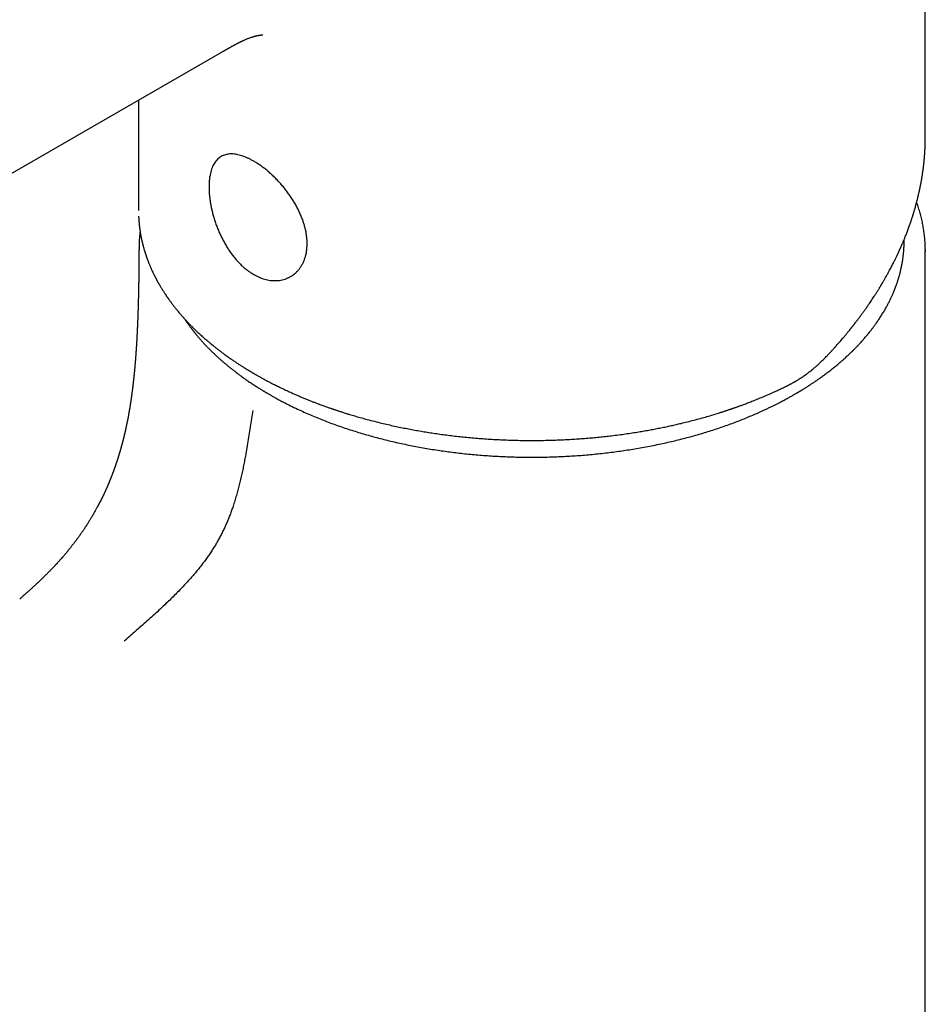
# Model space of a CAD drawing. Header units: millimetres. Extents: x 8 to 539, y 12 to 489.
# Tile 9 of 13: x 477 to 530, y 165 to 223. Entities that reach past the tile are written whole.
import ezdxf

# ---------------------------------------------------------------- set-up
doc = ezdxf.new("R2010")
doc.units = ezdxf.units.MM

msp = doc.modelspace()

# ---------------------------------------------------------------- linework, layer by layer
at = {"color": 7, "linetype": 'Continuous', "lineweight": 30}
for p, q in [((530.419, 215.84), (530.419, 240.606)), ((449.335, 198.096), (488.9, 220.936)), ((483.919, 218.061), (483.919, 211.537)), ((530.419, 215.842), (530.419, 215.84)), ((483.953, 209.315), (483.953, 209.325)), ((530.419, 209.227), (530.419, 209.106)), ((530.419, 87.912), (530.419, 209.169))]:
    msp.add_line(p, q, dxfattribs=at)
for points, knots in [([(488.9, 220.936), (488.916, 220.945), (488.945, 220.963), (488.987, 220.986), (489.021, 221.006), (489.049, 221.022), (489.071, 221.035), (489.092, 221.047), (489.115, 221.06), (489.143, 221.076), (489.174, 221.094), (489.206, 221.112), (489.24, 221.131), (489.274, 221.151), (489.31, 221.171), (489.349, 221.193), (489.386, 221.214), (489.424, 221.235), (489.465, 221.258), (489.509, 221.282), (489.551, 221.304), (489.587, 221.324), (489.62, 221.342), (489.649, 221.357), (489.678, 221.373), (489.707, 221.388), (489.735, 221.403), (489.762, 221.417), (489.788, 221.43), (489.812, 221.442), (489.832, 221.453), (489.85, 221.462), (489.869, 221.471), (489.892, 221.483), (489.915, 221.494), (489.938, 221.505), (489.959, 221.516), (489.981, 221.526), (490.004, 221.537), (490.026, 221.548), (490.046, 221.557), (490.068, 221.567), (490.091, 221.578), (490.116, 221.59), (490.14, 221.601), (490.165, 221.612), (490.19, 221.623), (490.23, 221.641), (490.291, 221.667), (490.369, 221.699), (490.451, 221.731), (490.528, 221.759), (490.597, 221.783), (490.664, 221.805), (490.712, 221.82), (490.747, 221.83), (490.766, 221.835), (490.787, 221.841), (490.808, 221.847), (490.828, 221.852), (490.846, 221.857), (490.864, 221.861), (490.878, 221.865), (490.89, 221.868), (490.9, 221.87), (490.909, 221.872), (490.92, 221.874), (490.932, 221.877), (490.945, 221.88), (490.957, 221.882), (490.969, 221.885), (490.984, 221.888), (491.005, 221.892), (491.025, 221.895), (491.044, 221.899), (491.061, 221.901), (491.078, 221.904), (491.095, 221.906), (491.12, 221.909), (491.152, 221.913), (491.187, 221.916), (491.216, 221.917), (491.239, 221.918), (491.254, 221.918), (491.263, 221.917), (491.263, 221.917), (491.264, 221.917)], [0, 0, 0, 0, 0.013679, 0.025491, 0.035445, 0.043551, 0.049815, 0.054297, 0.061452, 0.070224, 0.078978, 0.089012, 0.098652, 0.108702, 0.119273, 0.131547, 0.143711, 0.152937, 0.166395, 0.180926, 0.193534, 0.204731, 0.215074, 0.223616, 0.232266, 0.241962, 0.251218, 0.258851, 0.267645, 0.276059, 0.281985, 0.286802, 0.293334, 0.300827, 0.308761, 0.316248, 0.322953, 0.330022, 0.338084, 0.345465, 0.351937, 0.358102, 0.367499, 0.375522, 0.383191, 0.392562, 0.400752, 0.409589, 0.434758, 0.464593, 0.494078, 0.525407, 0.551603, 0.57521, 0.60508, 0.61243, 0.619808, 0.629871, 0.640599, 0.647982, 0.656225, 0.666052, 0.671879, 0.677376, 0.682215, 0.686399, 0.691304, 0.697578, 0.704765, 0.710821, 0.715556, 0.724157, 0.734688, 0.748494, 0.758108, 0.767732, 0.778568, 0.789665, 0.800792, 0.829851, 0.859175, 0.888819, 0.918849, 0.948906, 0.976224, 1, 1, 1, 1]), ([(524.565, 202.899), (524.61, 202.946), (524.698, 203.04), (524.826, 203.177), (524.947, 203.309), (525.061, 203.435), (525.168, 203.554), (525.267, 203.666), (525.359, 203.772), (525.446, 203.872), (525.526, 203.966), (525.601, 204.055), (525.671, 204.138), (525.735, 204.214), (525.792, 204.284), (525.844, 204.347), (525.89, 204.404), (525.931, 204.453), (525.966, 204.497), (525.995, 204.534), (526.02, 204.564), (526.039, 204.588), (526.053, 204.606), (526.062, 204.618), (526.069, 204.626), (526.077, 204.636), (526.088, 204.65), (526.104, 204.671), (526.125, 204.697), (526.151, 204.73), (526.18, 204.766), (526.231, 204.832), (526.305, 204.927), (526.401, 205.053), (526.503, 205.189), (526.611, 205.334), (526.725, 205.489), (526.84, 205.65), (526.956, 205.814), (527.089, 206.007), (527.239, 206.228), (527.366, 206.42), (527.455, 206.559), (527.507, 206.64), (527.557, 206.719), (527.604, 206.794), (527.647, 206.863), (527.685, 206.925), (527.72, 206.981), (527.75, 207.031), (527.776, 207.074), (527.797, 207.109), (527.813, 207.136), (527.826, 207.158), (527.838, 207.178), (527.851, 207.198), (527.866, 207.224), (527.887, 207.26), (527.915, 207.307), (527.948, 207.363), (527.986, 207.429), (528.029, 207.504), (528.076, 207.586), (528.125, 207.674), (528.174, 207.761), (528.222, 207.847), (528.267, 207.931), (528.318, 208.025), (528.373, 208.128), (528.432, 208.24), (528.487, 208.347), (528.538, 208.448), (528.587, 208.545), (528.646, 208.662), (528.715, 208.806), (528.776, 208.933), (528.817, 209.022), (528.839, 209.069), (528.861, 209.116), (528.882, 209.163), (528.902, 209.206), (528.919, 209.244), (528.934, 209.277), (528.946, 209.304), (528.956, 209.326), (528.963, 209.342), (528.969, 209.355), (528.977, 209.374), (528.989, 209.401), (529.006, 209.44), (529.027, 209.487), (529.05, 209.542), (529.076, 209.602), (529.106, 209.671), (529.137, 209.747), (529.17, 209.826), (529.203, 209.907), (529.254, 210.034), (529.322, 210.209), (529.409, 210.439), (529.496, 210.679), (529.562, 210.871), (529.606, 211.004), (529.629, 211.073), (529.647, 211.129), (529.662, 211.174), (529.673, 211.209), (529.682, 211.238), (529.689, 211.261), (529.695, 211.279), (529.7, 211.295), (529.705, 211.312), (529.712, 211.334), (529.721, 211.363), (529.731, 211.396), (529.742, 211.432), (529.76, 211.491), (529.784, 211.574), (529.816, 211.685), (529.849, 211.802), (529.887, 211.938), (529.928, 212.096), (529.974, 212.276), (530.009, 212.424), (530.036, 212.538), (530.053, 212.615), (530.069, 212.689), (530.084, 212.757), (530.097, 212.818), (530.107, 212.868), (530.116, 212.908), (530.122, 212.94), (530.127, 212.966), (530.132, 212.987), (530.135, 213.004), (530.138, 213.018), (530.141, 213.035), (530.145, 213.059), (530.151, 213.09), (530.158, 213.126), (530.169, 213.18), (530.182, 213.253), (530.198, 213.343), (530.214, 213.435), (530.23, 213.531), (530.246, 213.634), (530.262, 213.743), (530.279, 213.86), (530.293, 213.964), (530.305, 214.051), (530.313, 214.12), (530.321, 214.186), (530.328, 214.248), (530.334, 214.304), (530.34, 214.355), (530.345, 214.401), (530.349, 214.441), (530.352, 214.475), (530.355, 214.501), (530.356, 214.522), (530.358, 214.54), (530.36, 214.56), (530.362, 214.587), (530.366, 214.623), (530.37, 214.669), (530.374, 214.722), (530.379, 214.783), (530.384, 214.851), (530.389, 214.927), (530.394, 215.006), (530.399, 215.087), (530.403, 215.167), (530.406, 215.245), (530.409, 215.318), (530.412, 215.387), (530.414, 215.45), (530.415, 215.509), (530.416, 215.568), (530.417, 215.625), (530.418, 215.681), (530.419, 215.724), (530.419, 215.758), (530.419, 215.783), (530.419, 215.811), (530.419, 215.831), (530.419, 215.842)], [0, 0, 0, 0, 0.012284, 0.024022, 0.035215, 0.045862, 0.055963, 0.065353, 0.074216, 0.082553, 0.090364, 0.097776, 0.104643, 0.110964, 0.11674, 0.121971, 0.126577, 0.130658, 0.134212, 0.137241, 0.139748, 0.141727, 0.143179, 0.144103, 0.144581, 0.1453, 0.146418, 0.148109, 0.150283, 0.15294, 0.156022, 0.159204, 0.168981, 0.179216, 0.189908, 0.201871, 0.214359, 0.22723, 0.240381, 0.253811, 0.273083, 0.292901, 0.299243, 0.305638, 0.311981, 0.31786, 0.323234, 0.328104, 0.332468, 0.336328, 0.339684, 0.342535, 0.344422, 0.346063, 0.347616, 0.349091, 0.350782, 0.353695, 0.357334, 0.361698, 0.366787, 0.372601, 0.37914, 0.385932, 0.392746, 0.399374, 0.405816, 0.412072, 0.421038, 0.429593, 0.437737, 0.445471, 0.452794, 0.459924, 0.47238, 0.485454, 0.48898, 0.492548, 0.496159, 0.499793, 0.503122, 0.506022, 0.508494, 0.510538, 0.512154, 0.513342, 0.514193, 0.515247, 0.51749, 0.520451, 0.524131, 0.528126, 0.532721, 0.537916, 0.543712, 0.549793, 0.555865, 0.561928, 0.578553, 0.595107, 0.613834, 0.632469, 0.638317, 0.643473, 0.647937, 0.650975, 0.653581, 0.655756, 0.657498, 0.658809, 0.659774, 0.660925, 0.6626, 0.664797, 0.66739, 0.670069, 0.672819, 0.680541, 0.688779, 0.697519, 0.706647, 0.719384, 0.732767, 0.746796, 0.752483, 0.758271, 0.763949, 0.769055, 0.773571, 0.777497, 0.780233, 0.782586, 0.784555, 0.786141, 0.787344, 0.788202, 0.789358, 0.79111, 0.793459, 0.796282, 0.799168, 0.80572, 0.812423, 0.819277, 0.826368, 0.833992, 0.842172, 0.850909, 0.860202, 0.865292, 0.870531, 0.875569, 0.880172, 0.88434, 0.888074, 0.891633, 0.894682, 0.897225, 0.899308, 0.900626, 0.901818, 0.90332, 0.905158, 0.908045, 0.911499, 0.915518, 0.920103, 0.925253, 0.930969, 0.937249, 0.943207, 0.949449, 0.955382, 0.960945, 0.966138, 0.970961, 0.975414, 0.979497, 0.984367, 0.988579, 0.992136, 0.994372, 0.996256, 0.998078, 1, 1, 1, 1]), ([(490.729, 207.759), (490.666, 207.798), (490.539, 207.874), (490.353, 208.007), (490.172, 208.153), (489.995, 208.314), (489.822, 208.488), (489.655, 208.676), (489.494, 208.874), (489.341, 209.082), (489.195, 209.298), (489.058, 209.523), (488.928, 209.756), (488.806, 209.997), (488.693, 210.242), (488.589, 210.491), (488.494, 210.741), (488.41, 210.992), (488.335, 211.245), (488.272, 211.486), (488.221, 211.714), (488.18, 211.927), (488.146, 212.136), (488.12, 212.341), (488.101, 212.542), (488.09, 212.739), (488.086, 212.941), (488.091, 213.147), (488.106, 213.353), (488.131, 213.548), (488.167, 213.731), (488.213, 213.904), (488.269, 214.064), (488.335, 214.212), (488.41, 214.346), (488.495, 214.464), (488.589, 214.569), (488.693, 214.659), (488.806, 214.734), (488.928, 214.795), (489.058, 214.84), (489.195, 214.869), (489.341, 214.883), (489.494, 214.882), (489.647, 214.866), (489.798, 214.838), (489.945, 214.801), (490.096, 214.753), (490.249, 214.695), (490.406, 214.626), (490.566, 214.546), (490.738, 214.451), (490.921, 214.341), (491.113, 214.212), (491.305, 214.072), (491.497, 213.92), (491.688, 213.756), (491.878, 213.582), (492.064, 213.398), (492.246, 213.206), (492.421, 213.007), (492.59, 212.801), (492.753, 212.587), (492.909, 212.366), (493.056, 212.14), (493.194, 211.91), (493.32, 211.679), (493.434, 211.445), (493.537, 211.209), (493.624, 210.982), (493.697, 210.766), (493.755, 210.562), (493.803, 210.361), (493.84, 210.163), (493.866, 209.966), (493.882, 209.772), (493.888, 209.571), (493.881, 209.364), (493.859, 209.154), (493.823, 208.953), (493.773, 208.761), (493.708, 208.577), (493.629, 208.404), (493.537, 208.241), (493.434, 208.091), (493.32, 207.955), (493.194, 207.832), (493.056, 207.723), (492.909, 207.628), (492.753, 207.548), (492.59, 207.484), (492.421, 207.436), (492.246, 207.405), (492.064, 207.39), (491.887, 207.392), (491.715, 207.408), (491.552, 207.436), (491.388, 207.475), (491.223, 207.527), (491.058, 207.592), (490.893, 207.668), (490.784, 207.729), (490.729, 207.759)], [0, 0, 0, 0, 0.010481, 0.020876, 0.031231, 0.041589, 0.051998, 0.062501, 0.072985, 0.083384, 0.09374, 0.104098, 0.114504, 0.124999, 0.135514, 0.14593, 0.156291, 0.166643, 0.17703, 0.187497, 0.19652, 0.205463, 0.214355, 0.223225, 0.232104, 0.241019, 0.25, 0.260478, 0.27087, 0.281221, 0.291579, 0.30199, 0.3125, 0.32297, 0.333358, 0.343711, 0.354071, 0.364485, 0.374997, 0.385496, 0.395902, 0.406261, 0.416617, 0.427014, 0.437496, 0.446507, 0.455444, 0.464335, 0.473207, 0.48209, 0.491011, 0.5, 0.510482, 0.520877, 0.531232, 0.54159, 0.551999, 0.562501, 0.572986, 0.583384, 0.59374, 0.604099, 0.614504, 0.625, 0.635514, 0.64593, 0.656291, 0.666643, 0.67703, 0.687497, 0.69652, 0.705463, 0.714355, 0.723225, 0.732104, 0.741019, 0.75, 0.760478, 0.77087, 0.781221, 0.791579, 0.80199, 0.8125, 0.82297, 0.833358, 0.84371, 0.854071, 0.864485, 0.874998, 0.885496, 0.895903, 0.906261, 0.916617, 0.927014, 0.937497, 0.946507, 0.955443, 0.964333, 0.973206, 0.982089, 0.991011, 1, 1, 1, 1]), ([(530.419, 209.229), (530.419, 209.252), (530.419, 209.327), (530.415, 209.453), (530.408, 209.608), (530.398, 209.763), (530.385, 209.918), (530.369, 210.074), (530.35, 210.229), (530.328, 210.384), (530.303, 210.539), (530.276, 210.694), (530.245, 210.849), (530.211, 211.004), (530.174, 211.159), (530.134, 211.313), (530.091, 211.467), (530.045, 211.622), (529.995, 211.775), (529.95, 211.91), (529.92, 211.992), (529.909, 212.024)], [0, 0, 0, 0, 0.024229, 0.079224, 0.134254, 0.189323, 0.244431, 0.299583, 0.354781, 0.410027, 0.465323, 0.520671, 0.576074, 0.631533, 0.687049, 0.742625, 0.798262, 0.85396, 0.90972, 0.965543, 1, 1, 1, 1]), ([(483.927, 211.204), (483.927, 211.192), (483.928, 211.165), (483.93, 211.123), (483.933, 211.076), (483.936, 211.027), (483.939, 210.976), (483.943, 210.925), (483.947, 210.874), (483.951, 210.827), (483.955, 210.784), (483.959, 210.745), (483.962, 210.709), (483.965, 210.68), (483.968, 210.658), (483.969, 210.642), (483.971, 210.629), (483.972, 210.615), (483.975, 210.596), (483.978, 210.571), (483.981, 210.541), (483.986, 210.505), (483.991, 210.465), (483.997, 210.42), (484.008, 210.347), (484.023, 210.247), (484.044, 210.125), (484.063, 210.022), (484.079, 209.939), (484.093, 209.874), (484.106, 209.811), (484.118, 209.756), (484.128, 209.71), (484.137, 209.672), (484.146, 209.638), (484.153, 209.606), (484.16, 209.576), (484.169, 209.544), (484.178, 209.507), (484.189, 209.465), (484.206, 209.4), (484.23, 209.312), (484.261, 209.205), (484.294, 209.096), (484.329, 208.984), (484.36, 208.893), (484.383, 208.824), (484.399, 208.779), (484.415, 208.735), (484.429, 208.695), (484.442, 208.66), (484.452, 208.632), (484.461, 208.609), (484.467, 208.592), (484.473, 208.578), (484.478, 208.563), (484.486, 208.542), (484.497, 208.513), (484.512, 208.474), (484.53, 208.429), (484.551, 208.377), (484.575, 208.32), (484.601, 208.257), (484.633, 208.183), (484.67, 208.096), (484.715, 207.997), (484.763, 207.894), (484.804, 207.808), (484.838, 207.74), (484.862, 207.692), (484.885, 207.645), (484.907, 207.603), (484.926, 207.567), (484.94, 207.539), (484.951, 207.519), (484.958, 207.504), (484.964, 207.493), (484.97, 207.483), (484.976, 207.471), (484.986, 207.452), (485.001, 207.424), (485.02, 207.388), (485.041, 207.351), (485.063, 207.311), (485.086, 207.27), (485.11, 207.227), (485.136, 207.182), (485.163, 207.135), (485.193, 207.085), (485.225, 207.03), (485.261, 206.97), (485.3, 206.906), (485.343, 206.837), (485.39, 206.763), (485.439, 206.687), (485.491, 206.607), (485.537, 206.538), (485.575, 206.483), (485.601, 206.444), (485.626, 206.409), (485.647, 206.378), (485.666, 206.35), (485.683, 206.327), (485.697, 206.307), (485.707, 206.293), (485.716, 206.281), (485.726, 206.266), (485.739, 206.249), (485.763, 206.215), (485.8, 206.164), (485.852, 206.094), (485.908, 206.018), (485.964, 205.945), (486.02, 205.873), (486.075, 205.803), (486.135, 205.727), (486.202, 205.645), (486.275, 205.557), (486.355, 205.462), (486.424, 205.382), (486.48, 205.318), (486.519, 205.273), (486.556, 205.231), (486.59, 205.194), (486.619, 205.161), (486.645, 205.132), (486.668, 205.108), (486.687, 205.087), (486.702, 205.07), (486.714, 205.057), (486.724, 205.047), (486.737, 205.032), (486.757, 205.011), (486.785, 204.982), (486.818, 204.946), (486.857, 204.905), (486.901, 204.859), (486.95, 204.808), (487.005, 204.752), (487.066, 204.69), (487.131, 204.626), (487.199, 204.558), (487.272, 204.487), (487.35, 204.412), (487.433, 204.333), (487.523, 204.25), (487.617, 204.164), (487.717, 204.074), (487.823, 203.98), (487.911, 203.904), (487.978, 203.846), (488.022, 203.808), (488.068, 203.77), (488.112, 203.733), (488.153, 203.699), (488.188, 203.67), (488.217, 203.645), (488.241, 203.626), (488.261, 203.61), (488.278, 203.596), (488.3, 203.578), (488.328, 203.555), (488.364, 203.526), (488.403, 203.495), (488.448, 203.459), (488.502, 203.417), (488.564, 203.368), (488.632, 203.315), (488.707, 203.258), (488.789, 203.196), (488.875, 203.131), (488.963, 203.066), (489.083, 202.979), (489.232, 202.872), (489.411, 202.747), (489.584, 202.629), (489.75, 202.518), (489.911, 202.413), (490.067, 202.313), (490.212, 202.222), (490.348, 202.138), (490.449, 202.077), (490.523, 202.033), (490.568, 202.006), (490.608, 201.982), (490.64, 201.963), (490.664, 201.949), (490.681, 201.939), (490.694, 201.932), (490.705, 201.925), (490.718, 201.918), (490.737, 201.907), (490.763, 201.891), (490.799, 201.871), (490.842, 201.846), (490.893, 201.817), (490.952, 201.783), (491.019, 201.745), (491.093, 201.703), (491.174, 201.658), (491.261, 201.61), (491.352, 201.561), (491.445, 201.511), (491.54, 201.46), (491.635, 201.411), (491.774, 201.338), (491.958, 201.244), (492.205, 201.121), (492.47, 200.993), (492.756, 200.859), (493.015, 200.742), (493.244, 200.641), (493.444, 200.555), (493.645, 200.47), (493.844, 200.388), (494.037, 200.31), (494.223, 200.237), (494.401, 200.168), (494.557, 200.109), (494.693, 200.058), (494.81, 200.016), (494.922, 199.975), (495.029, 199.936), (495.131, 199.9), (495.22, 199.869), (495.294, 199.844), (495.351, 199.824), (495.398, 199.808), (495.437, 199.794), (495.475, 199.782), (495.518, 199.767), (495.572, 199.749), (495.636, 199.727), (495.709, 199.703), (495.79, 199.676), (495.88, 199.647), (495.977, 199.616), (496.082, 199.583), (496.195, 199.547), (496.325, 199.507), (496.471, 199.463), (496.629, 199.415), (496.79, 199.368), (496.95, 199.322), (497.11, 199.277), (497.269, 199.233), (497.519, 199.165), (497.859, 199.076), (498.275, 198.974), (498.671, 198.881), (499.047, 198.797), (499.42, 198.718), (499.791, 198.644), (500.16, 198.574), (500.528, 198.509), (500.893, 198.447), (501.262, 198.389), (501.638, 198.333), (502.022, 198.281), (502.413, 198.231), (502.812, 198.185), (503.218, 198.142), (503.632, 198.102), (504.053, 198.067), (504.479, 198.036), (504.909, 198.009), (505.344, 197.987), (505.786, 197.969), (506.235, 197.956), (506.69, 197.948), (507.151, 197.945), (507.619, 197.947), (508.058, 197.955), (508.468, 197.966), (508.847, 197.98), (509.224, 197.998), (509.607, 198.02), (509.994, 198.045), (510.384, 198.075), (510.767, 198.108), (511.143, 198.144), (511.513, 198.183), (511.896, 198.227), (512.292, 198.277), (512.7, 198.333), (513.098, 198.392), (513.473, 198.452), (513.825, 198.511), (514.155, 198.57), (514.478, 198.631), (514.792, 198.693), (515.099, 198.756), (515.399, 198.821), (515.694, 198.887), (516.015, 198.962), (516.366, 199.048), (516.748, 199.146), (517.132, 199.249), (517.504, 199.355), (517.862, 199.46), (518.121, 199.54), (518.296, 199.595), (518.385, 199.624), (518.471, 199.651), (518.55, 199.677), (518.622, 199.701), (518.693, 199.724), (518.761, 199.747), (518.825, 199.768), (518.874, 199.785), (518.911, 199.798), (518.937, 199.806), (518.957, 199.813), (518.976, 199.82), (518.997, 199.827), (519.022, 199.835), (519.048, 199.845), (519.076, 199.854), (519.111, 199.866), (519.154, 199.882), (519.207, 199.9), (519.268, 199.922), (519.336, 199.946), (519.413, 199.973), (519.499, 200.004), (519.593, 200.039), (519.696, 200.077), (519.807, 200.119), (519.925, 200.164), (520.048, 200.211), (520.176, 200.261), (520.309, 200.313), (520.448, 200.369), (520.593, 200.428), (520.75, 200.494), (520.921, 200.566), (521.105, 200.645), (521.296, 200.73), (521.494, 200.819), (521.698, 200.913), (521.91, 201.013), (522.127, 201.118), (522.273, 201.191), (522.348, 201.228)], [0, 0, 0, 0, 0.00115, 0.002622, 0.004153, 0.005744, 0.007393, 0.009102, 0.010785, 0.012312, 0.01368, 0.015025, 0.016171, 0.017118, 0.017867, 0.018316, 0.018685, 0.019145, 0.019715, 0.020537, 0.021515, 0.022648, 0.023938, 0.025383, 0.026979, 0.031066, 0.035003, 0.038791, 0.040954, 0.043064, 0.045116, 0.047003, 0.048368, 0.049607, 0.050717, 0.0517, 0.052622, 0.053666, 0.05486, 0.056205, 0.057696, 0.061234, 0.064737, 0.068215, 0.071842, 0.075682, 0.077144, 0.078635, 0.08013, 0.081465, 0.082607, 0.083557, 0.084277, 0.084826, 0.085238, 0.085701, 0.086247, 0.087307, 0.088584, 0.090077, 0.091786, 0.093712, 0.095809, 0.097992, 0.101128, 0.104419, 0.107867, 0.11147, 0.113071, 0.114701, 0.116331, 0.11777, 0.11898, 0.119963, 0.120576, 0.121048, 0.121383, 0.121713, 0.122103, 0.122555, 0.123693, 0.124911, 0.12619, 0.12753, 0.128931, 0.130394, 0.131917, 0.133502, 0.135198, 0.137079, 0.139108, 0.141317, 0.143706, 0.146275, 0.148883, 0.151654, 0.154587, 0.156026, 0.157416, 0.158646, 0.159718, 0.160631, 0.161548, 0.162216, 0.162641, 0.16304, 0.163552, 0.164161, 0.164851, 0.167104, 0.16957, 0.172248, 0.175138, 0.177403, 0.179893, 0.182615, 0.185568, 0.188752, 0.192167, 0.195813, 0.19749, 0.199174, 0.20071, 0.202083, 0.203293, 0.204339, 0.205221, 0.206003, 0.206611, 0.207097, 0.207464, 0.20779, 0.208682, 0.209783, 0.211095, 0.212616, 0.214346, 0.21625, 0.218356, 0.220664, 0.223174, 0.225675, 0.228353, 0.231208, 0.234239, 0.237446, 0.240768, 0.24426, 0.247922, 0.251754, 0.253229, 0.254727, 0.256248, 0.257771, 0.259138, 0.260321, 0.261267, 0.262048, 0.262665, 0.263185, 0.2637, 0.264831, 0.265953, 0.267195, 0.268591, 0.270363, 0.272332, 0.274499, 0.276863, 0.279425, 0.282159, 0.284887, 0.287575, 0.293075, 0.298398, 0.303543, 0.308289, 0.312873, 0.317286, 0.321525, 0.32511, 0.32856, 0.329879, 0.331155, 0.332255, 0.333152, 0.333756, 0.334214, 0.334526, 0.3348, 0.335142, 0.335553, 0.336337, 0.337289, 0.338411, 0.3398, 0.341383, 0.34316, 0.345131, 0.347296, 0.349562, 0.351976, 0.354409, 0.356847, 0.35929, 0.361737, 0.367525, 0.373339, 0.380294, 0.387288, 0.394319, 0.399048, 0.403794, 0.408557, 0.413249, 0.417736, 0.422015, 0.426086, 0.429951, 0.432701, 0.435335, 0.437854, 0.440258, 0.442546, 0.444707, 0.446198, 0.447462, 0.448501, 0.449314, 0.450085, 0.450978, 0.452213, 0.453631, 0.455231, 0.457013, 0.458978, 0.461085, 0.463368, 0.465827, 0.468462, 0.471792, 0.475245, 0.478676, 0.482086, 0.485475, 0.488842, 0.492188, 0.501277, 0.510204, 0.518037, 0.525741, 0.533315, 0.540761, 0.548225, 0.555554, 0.562767, 0.570052, 0.577461, 0.584992, 0.592646, 0.600406, 0.608289, 0.616294, 0.624422, 0.632672, 0.640894, 0.649234, 0.657693, 0.66627, 0.674965, 0.683778, 0.692709, 0.701759, 0.708953, 0.716219, 0.723482, 0.730647, 0.738274, 0.745786, 0.753183, 0.760465, 0.767632, 0.774685, 0.782849, 0.790854, 0.798699, 0.806385, 0.813113, 0.819713, 0.826186, 0.832532, 0.838751, 0.844843, 0.850834, 0.856883, 0.864703, 0.872659, 0.88075, 0.888978, 0.896332, 0.90379, 0.905761, 0.907737, 0.909616, 0.91135, 0.912938, 0.91438, 0.916027, 0.917431, 0.918592, 0.919303, 0.919878, 0.920315, 0.920645, 0.921104, 0.921744, 0.922271, 0.922879, 0.923592, 0.924603, 0.925784, 0.927136, 0.928659, 0.930351, 0.932303, 0.93444, 0.936764, 0.939274, 0.94197, 0.944853, 0.947741, 0.950795, 0.954015, 0.9574, 0.960951, 0.96511, 0.969475, 0.974046, 0.978824, 0.983808, 0.988999, 0.994396, 1, 1, 1, 1]), ([(484.015, 210.303), (484.014, 210.292), (484.01, 210.265), (484.005, 210.223), (484, 210.177), (483.996, 210.135), (483.992, 210.099), (483.989, 210.069), (483.986, 210.04), (483.983, 210.009), (483.98, 209.973), (483.977, 209.931), (483.973, 209.882), (483.969, 209.82), (483.964, 209.748), (483.96, 209.668), (483.957, 209.592), (483.955, 209.525), (483.954, 209.467), (483.953, 209.415), (483.952, 209.368), (483.952, 209.337), (483.951, 209.325)], [0, 0, 0, 0, 0.031837, 0.083323, 0.132784, 0.176279, 0.213623, 0.244816, 0.270881, 0.302551, 0.340279, 0.384064, 0.433906, 0.489801, 0.576692, 0.659475, 0.738146, 0.812706, 0.868408, 0.920906, 0.969599, 1, 1, 1, 1]), ([(486.635, 205.144), (486.643, 205.132), (486.683, 205.071), (486.758, 204.96), (486.843, 204.839), (486.911, 204.745), (486.959, 204.681), (487.003, 204.621), (487.044, 204.567), (487.08, 204.52), (487.112, 204.478), (487.14, 204.443), (487.164, 204.411), (487.186, 204.384), (487.204, 204.361), (487.219, 204.343), (487.23, 204.329), (487.239, 204.318), (487.248, 204.306), (487.26, 204.291), (487.275, 204.272), (487.293, 204.25), (487.316, 204.222), (487.344, 204.188), (487.378, 204.148), (487.417, 204.102), (487.46, 204.051), (487.507, 203.995), (487.56, 203.935), (487.616, 203.871), (487.675, 203.805), (487.763, 203.708), (487.88, 203.582), (488.025, 203.431), (488.17, 203.285), (488.312, 203.145), (488.453, 203.011), (488.589, 202.885), (488.719, 202.767), (488.845, 202.656), (488.971, 202.547), (489.101, 202.437), (489.236, 202.325), (489.379, 202.21), (489.528, 202.092), (489.684, 201.972), (489.848, 201.849), (489.993, 201.743), (490.117, 201.653), (490.219, 201.581), (490.323, 201.509), (490.43, 201.436), (490.536, 201.364), (490.639, 201.296), (490.742, 201.228), (490.845, 201.161), (490.946, 201.097), (491.039, 201.038), (491.123, 200.986), (491.2, 200.939), (491.258, 200.903), (491.302, 200.877), (491.331, 200.859), (491.355, 200.844), (491.373, 200.834), (491.385, 200.827), (491.393, 200.822), (491.402, 200.816), (491.417, 200.807), (491.44, 200.794), (491.472, 200.775), (491.511, 200.752), (491.558, 200.724), (491.613, 200.692), (491.676, 200.656), (491.746, 200.615), (491.825, 200.571), (491.911, 200.522), (492.006, 200.47), (492.109, 200.413), (492.221, 200.353), (492.339, 200.289), (492.462, 200.225), (492.586, 200.161), (492.801, 200.051), (493.108, 199.9), (493.501, 199.715), (493.887, 199.541), (494.266, 199.378), (494.651, 199.221), (495.04, 199.068), (495.431, 198.921), (495.825, 198.781), (496.22, 198.646), (496.619, 198.517), (497.017, 198.394), (497.414, 198.277), (497.809, 198.166), (498.211, 198.06), (498.621, 197.956), (499.041, 197.857), (499.462, 197.763), (499.884, 197.674), (500.306, 197.591), (500.736, 197.512), (501.175, 197.437), (501.609, 197.369), (502.036, 197.307), (502.456, 197.251), (502.883, 197.199), (503.316, 197.152), (503.756, 197.109), (504.202, 197.071), (504.641, 197.039), (505.073, 197.013), (505.497, 196.992), (505.926, 196.975), (506.36, 196.963), (506.798, 196.957), (507.233, 196.955), (507.666, 196.958), (508.095, 196.966), (508.528, 196.979), (508.964, 196.997), (509.403, 197.021), (509.845, 197.049), (510.287, 197.083), (510.733, 197.123), (511.18, 197.168), (511.628, 197.219), (512.069, 197.275), (512.503, 197.335), (512.931, 197.4), (513.363, 197.47), (513.801, 197.548), (514.242, 197.631), (514.675, 197.72), (515.099, 197.812), (515.514, 197.907), (515.92, 198.007), (516.331, 198.113), (516.745, 198.226), (517.161, 198.345), (517.566, 198.468), (517.961, 198.594), (518.347, 198.723), (518.725, 198.855), (519.094, 198.99), (519.452, 199.127), (519.8, 199.266), (520.137, 199.406), (520.463, 199.547), (520.74, 199.671), (520.97, 199.777), (521.155, 199.865), (521.335, 199.951), (521.506, 200.036), (521.666, 200.116), (521.815, 200.193), (521.953, 200.265), (522.081, 200.333), (522.2, 200.397), (522.311, 200.458), (522.413, 200.514), (522.505, 200.566), (522.589, 200.613), (522.662, 200.656), (522.727, 200.693), (522.783, 200.725), (522.83, 200.753), (522.866, 200.775), (522.893, 200.791), (522.912, 200.802), (522.927, 200.81), (522.94, 200.819), (522.957, 200.828), (522.978, 200.841), (523.005, 200.857), (523.039, 200.878), (523.08, 200.903), (523.128, 200.932), (523.182, 200.965), (523.241, 201.001), (523.302, 201.04), (523.365, 201.079), (523.429, 201.12), (523.527, 201.182), (523.66, 201.269), (523.829, 201.381), (524.003, 201.5), (524.183, 201.626), (524.368, 201.758), (524.566, 201.905), (524.775, 202.063), (524.988, 202.232), (525.194, 202.4), (525.392, 202.567), (525.582, 202.733), (525.764, 202.898), (525.939, 203.061), (526.096, 203.212), (526.235, 203.35), (526.357, 203.475), (526.472, 203.596), (526.577, 203.709), (526.671, 203.813), (526.756, 203.908), (526.834, 203.998), (526.894, 204.069), (526.938, 204.121), (526.968, 204.156), (526.996, 204.19), (527.023, 204.224), (527.049, 204.254), (527.071, 204.282), (527.089, 204.304), (527.103, 204.322), (527.114, 204.335), (527.124, 204.348), (527.136, 204.363), (527.152, 204.382), (527.17, 204.406), (527.19, 204.432), (527.221, 204.471), (527.262, 204.523), (527.313, 204.591), (527.368, 204.664), (527.425, 204.741), (527.484, 204.823), (527.545, 204.91), (527.609, 205.003), (527.675, 205.1), (527.742, 205.201), (527.828, 205.335), (527.931, 205.502), (528.049, 205.703), (528.157, 205.897), (528.255, 206.083), (528.343, 206.259), (528.412, 206.406), (528.463, 206.519), (528.497, 206.596), (528.527, 206.666), (528.554, 206.731), (528.578, 206.789), (528.599, 206.841), (528.617, 206.888), (528.633, 206.928), (528.646, 206.963), (528.657, 206.992), (528.668, 207.02), (528.678, 207.048), (528.69, 207.081), (528.705, 207.122), (528.723, 207.173), (528.745, 207.234), (528.768, 207.303), (528.793, 207.379), (528.817, 207.455), (528.84, 207.531), (528.862, 207.605), (528.884, 207.681), (528.905, 207.758), (528.934, 207.871), (528.971, 208.02), (529.012, 208.208), (529.05, 208.402), (529.075, 208.555), (529.092, 208.663), (529.1, 208.725), (529.109, 208.787), (529.116, 208.85), (529.123, 208.912), (529.13, 208.974), (529.136, 209.034), (529.141, 209.091), (529.145, 209.142), (529.149, 209.186), (529.152, 209.224), (529.154, 209.256), (529.155, 209.283), (529.157, 209.307), (529.158, 209.332), (529.16, 209.357), (529.161, 209.387), (529.163, 209.425), (529.165, 209.473), (529.166, 209.529), (529.168, 209.591), (529.169, 209.661), (529.169, 209.737), (529.169, 209.792), (529.169, 209.822), (529.169, 209.824)], [0, 0, 0, 0, 0.001089, 0.00548, 0.009982, 0.012096, 0.014062, 0.015872, 0.017526, 0.019024, 0.02025, 0.021348, 0.022316, 0.023156, 0.023867, 0.024447, 0.024869, 0.025142, 0.025494, 0.025958, 0.026534, 0.027223, 0.028024, 0.029133, 0.030403, 0.031836, 0.033429, 0.035185, 0.037066, 0.039103, 0.041227, 0.043327, 0.048369, 0.053253, 0.05798, 0.062548, 0.066959, 0.071211, 0.075077, 0.078801, 0.08243, 0.086161, 0.090021, 0.094008, 0.098124, 0.102367, 0.106738, 0.111238, 0.113819, 0.11644, 0.119102, 0.121803, 0.12451, 0.127078, 0.129496, 0.132164, 0.13462, 0.136862, 0.138891, 0.140708, 0.142311, 0.143071, 0.143773, 0.144376, 0.144801, 0.145044, 0.145187, 0.145392, 0.145672, 0.146243, 0.146989, 0.147911, 0.149008, 0.150281, 0.151729, 0.153352, 0.155151, 0.157124, 0.159273, 0.161598, 0.164097, 0.16677, 0.1695, 0.172228, 0.174954, 0.183508, 0.192042, 0.199782, 0.207506, 0.215212, 0.222902, 0.230575, 0.238095, 0.245598, 0.253085, 0.260556, 0.267745, 0.274918, 0.282126, 0.289442, 0.296866, 0.304398, 0.311598, 0.318895, 0.326287, 0.333776, 0.341361, 0.34834, 0.355398, 0.362536, 0.369753, 0.377049, 0.384425, 0.391881, 0.398785, 0.405755, 0.412793, 0.419897, 0.427068, 0.434306, 0.441278, 0.44831, 0.455403, 0.462557, 0.469772, 0.477048, 0.484377, 0.491661, 0.499212, 0.506682, 0.514071, 0.521378, 0.528604, 0.535749, 0.543451, 0.551056, 0.558565, 0.565977, 0.573292, 0.580511, 0.587633, 0.595356, 0.602961, 0.61045, 0.617822, 0.625077, 0.632344, 0.639489, 0.646513, 0.653416, 0.660198, 0.666859, 0.673399, 0.677367, 0.681289, 0.68515, 0.688836, 0.692322, 0.695553, 0.698591, 0.701437, 0.704091, 0.706595, 0.7089, 0.711006, 0.712913, 0.71462, 0.716103, 0.717393, 0.718492, 0.719398, 0.719949, 0.720393, 0.720731, 0.720964, 0.721349, 0.721863, 0.7225, 0.723259, 0.724249, 0.725392, 0.726686, 0.728117, 0.729597, 0.73111, 0.732654, 0.734232, 0.738241, 0.742447, 0.746849, 0.751446, 0.75624, 0.761231, 0.767212, 0.773101, 0.778895, 0.784595, 0.790201, 0.795713, 0.801131, 0.806454, 0.810571, 0.814629, 0.818547, 0.822254, 0.825433, 0.828439, 0.831271, 0.833929, 0.835066, 0.836168, 0.837235, 0.838267, 0.839256, 0.840119, 0.840832, 0.841332, 0.841717, 0.842068, 0.84254, 0.843137, 0.843857, 0.844679, 0.845541, 0.847466, 0.849549, 0.851791, 0.854128, 0.856616, 0.859255, 0.862044, 0.864985, 0.86805, 0.871162, 0.876977, 0.882935, 0.889035, 0.89408, 0.899219, 0.90445, 0.906833, 0.909039, 0.911068, 0.912922, 0.914599, 0.9161, 0.917424, 0.918575, 0.919567, 0.920403, 0.921117, 0.921927, 0.922858, 0.92391, 0.925453, 0.927199, 0.929148, 0.9313, 0.933654, 0.935647, 0.937754, 0.939909, 0.9421, 0.944327, 0.949426, 0.954702, 0.960157, 0.96579, 0.967503, 0.969232, 0.970977, 0.972738, 0.974495, 0.976141, 0.977916, 0.979514, 0.980934, 0.982177, 0.983241, 0.984128, 0.98484, 0.985494, 0.986186, 0.986885, 0.987603, 0.988745, 0.990094, 0.991649, 0.993411, 0.99538, 0.997515, 0.999849, 1, 1, 1, 1]), ([(483.951, 209.315), (483.951, 209.312), (483.951, 209.294), (483.951, 209.261), (483.951, 209.213), (483.95, 209.173), (483.95, 209.138), (483.95, 209.103), (483.95, 209.064), (483.95, 209.026), (483.949, 208.995), (483.949, 208.968), (483.949, 208.941), (483.949, 208.911), (483.949, 208.879), (483.948, 208.851), (483.948, 208.828), (483.948, 208.804), (483.948, 208.777), (483.948, 208.743), (483.947, 208.709), (483.947, 208.678), (483.947, 208.65), (483.947, 208.612), (483.946, 208.562), (483.946, 208.502), (483.945, 208.445), (483.945, 208.39), (483.944, 208.336), (483.944, 208.278), (483.943, 208.218), (483.943, 208.157), (483.942, 208.093), (483.941, 208.03), (483.94, 207.97), (483.94, 207.909), (483.939, 207.849), (483.938, 207.782), (483.937, 207.718), (483.936, 207.652), (483.935, 207.59), (483.935, 207.532), (483.934, 207.474), (483.933, 207.414), (483.932, 207.357), (483.931, 207.309), (483.93, 207.272), (483.93, 207.238), (483.929, 207.202), (483.929, 207.165), (483.928, 207.131), (483.927, 207.103), (483.927, 207.081), (483.927, 207.06), (483.926, 207.032), (483.925, 206.995), (483.925, 206.955), (483.924, 206.919), (483.923, 206.885), (483.923, 206.848), (483.922, 206.807), (483.921, 206.756), (483.919, 206.698), (483.918, 206.634), (483.917, 206.569), (483.915, 206.499), (483.913, 206.429), (483.912, 206.36), (483.91, 206.294), (483.909, 206.236), (483.907, 206.183), (483.906, 206.129), (483.904, 206.072), (483.903, 206.012), (483.901, 205.952), (483.899, 205.889), (483.897, 205.829), (483.896, 205.775), (483.894, 205.725), (483.892, 205.673), (483.891, 205.63), (483.89, 205.595), (483.889, 205.57), (483.888, 205.544), (483.887, 205.512), (483.886, 205.472), (483.884, 205.423), (483.883, 205.387), (483.882, 205.368)], [0, 0, 0, 0, 0.001959, 0.016194, 0.028972, 0.039841, 0.047378, 0.056401, 0.067256, 0.077698, 0.08621, 0.09201, 0.098886, 0.107019, 0.115933, 0.123286, 0.129275, 0.134272, 0.141473, 0.150983, 0.160462, 0.168443, 0.175116, 0.182385, 0.197879, 0.214098, 0.229115, 0.242333, 0.256382, 0.271068, 0.287204, 0.303525, 0.317968, 0.33649, 0.352335, 0.364201, 0.383474, 0.398783, 0.415443, 0.433079, 0.448765, 0.463453, 0.477573, 0.492746, 0.509561, 0.520348, 0.529801, 0.537623, 0.546214, 0.556744, 0.565514, 0.57249, 0.577575, 0.582058, 0.588371, 0.599112, 0.609765, 0.618475, 0.626286, 0.635699, 0.646484, 0.656939, 0.674117, 0.689557, 0.705511, 0.722453, 0.741825, 0.757855, 0.773824, 0.790501, 0.800757, 0.813239, 0.830155, 0.843061, 0.85733, 0.873973, 0.88922, 0.901716, 0.913567, 0.925622, 0.939166, 0.945193, 0.951015, 0.956809, 0.964337, 0.974048, 0.985939, 1, 1, 1, 1]), ([(483.882, 205.367), (483.882, 205.36), (483.881, 205.332), (483.879, 205.284), (483.877, 205.227), (483.875, 205.175), (483.874, 205.126), (483.872, 205.076), (483.87, 205.023), (483.867, 204.969), (483.865, 204.915), (483.863, 204.866), (483.861, 204.822), (483.86, 204.781), (483.858, 204.74), (483.856, 204.697), (483.854, 204.653), (483.852, 204.61), (483.85, 204.571), (483.849, 204.536), (483.847, 204.505), (483.846, 204.475), (483.845, 204.443), (483.843, 204.408), (483.841, 204.37), (483.839, 204.332), (483.838, 204.299), (483.836, 204.271), (483.835, 204.244), (483.834, 204.218), (483.832, 204.19), (483.83, 204.157), (483.828, 204.119), (483.826, 204.08), (483.824, 204.043), (483.823, 204.011), (483.821, 203.983), (483.819, 203.952), (483.818, 203.918), (483.815, 203.881), (483.814, 203.847), (483.812, 203.819), (483.811, 203.795), (483.809, 203.771), (483.807, 203.742), (483.806, 203.709), (483.803, 203.672), (483.801, 203.639), (483.8, 203.611), (483.798, 203.586), (483.796, 203.558), (483.794, 203.522), (483.792, 203.481), (483.789, 203.442), (483.787, 203.408), (483.784, 203.36), (483.78, 203.3), (483.775, 203.232), (483.77, 203.161), (483.765, 203.093), (483.76, 203.016), (483.755, 202.947), (483.75, 202.881), (483.746, 202.823), (483.742, 202.773), (483.738, 202.723), (483.734, 202.674), (483.73, 202.624), (483.726, 202.574), (483.722, 202.525), (483.717, 202.474), (483.713, 202.419), (483.708, 202.363), (483.703, 202.308), (483.698, 202.249), (483.693, 202.193), (483.687, 202.131), (483.683, 202.084), (483.679, 202.048), (483.677, 202.028), (483.675, 202.009), (483.673, 201.988), (483.671, 201.963), (483.668, 201.934), (483.665, 201.903), (483.662, 201.873), (483.66, 201.847), (483.657, 201.822), (483.654, 201.794), (483.651, 201.764), (483.648, 201.735), (483.646, 201.71), (483.643, 201.682), (483.64, 201.652), (483.636, 201.623), (483.634, 201.596), (483.631, 201.569), (483.627, 201.538), (483.624, 201.504), (483.62, 201.47), (483.617, 201.442), (483.614, 201.417), (483.611, 201.39), (483.607, 201.356), (483.603, 201.318), (483.597, 201.272), (483.592, 201.224), (483.586, 201.173), (483.58, 201.126), (483.575, 201.084), (483.57, 201.041), (483.564, 200.996), (483.558, 200.948), (483.551, 200.897), (483.544, 200.841), (483.536, 200.781), (483.528, 200.717), (483.519, 200.655), (483.511, 200.596), (483.504, 200.541), (483.497, 200.493), (483.49, 200.448), (483.484, 200.404), (483.477, 200.355), (483.47, 200.306), (483.463, 200.261), (483.457, 200.22), (483.451, 200.183), (483.445, 200.146), (483.439, 200.107), (483.432, 200.063), (483.425, 200.013), (483.416, 199.96), (483.408, 199.91), (483.401, 199.866), (483.394, 199.826), (483.388, 199.788), (483.381, 199.75), (483.374, 199.71), (483.367, 199.669), (483.36, 199.628), (483.353, 199.589), (483.344, 199.536), (483.33, 199.458), (483.311, 199.357), (483.292, 199.255), (483.272, 199.149), (483.252, 199.05), (483.231, 198.945), (483.214, 198.864), (483.2, 198.797), (483.191, 198.753), (483.182, 198.713), (483.173, 198.672), (483.164, 198.631), (483.155, 198.591), (483.148, 198.558), (483.141, 198.529), (483.136, 198.503), (483.13, 198.48), (483.123, 198.45), (483.115, 198.412), (483.104, 198.367), (483.094, 198.325), (483.086, 198.289), (483.078, 198.256), (483.069, 198.219), (483.059, 198.175), (483.048, 198.133), (483.039, 198.096), (483.032, 198.065), (483.024, 198.034), (483.015, 197.999), (483.005, 197.96), (482.996, 197.923), (482.987, 197.891), (482.98, 197.862), (482.972, 197.83), (482.961, 197.79), (482.949, 197.744), (482.936, 197.696), (482.924, 197.653), (482.915, 197.616), (482.906, 197.586), (482.898, 197.556), (482.889, 197.524), (482.879, 197.489), (482.87, 197.457), (482.862, 197.427), (482.852, 197.393), (482.84, 197.352), (482.829, 197.313), (482.819, 197.278), (482.81, 197.25), (482.802, 197.221), (482.792, 197.188), (482.78, 197.149), (482.769, 197.11), (482.759, 197.077), (482.75, 197.05), (482.743, 197.027), (482.737, 197.008), (482.731, 196.988), (482.724, 196.967), (482.716, 196.939), (482.707, 196.91), (482.698, 196.882), (482.691, 196.86), (482.684, 196.839), (482.677, 196.816), (482.668, 196.788), (482.659, 196.76), (482.651, 196.735), (482.644, 196.714), (482.637, 196.694), (482.629, 196.671), (482.621, 196.644), (482.61, 196.613), (482.598, 196.575), (482.584, 196.536), (482.572, 196.501), (482.561, 196.469), (482.549, 196.434), (482.536, 196.396), (482.522, 196.357), (482.51, 196.324), (482.5, 196.295), (482.492, 196.273), (482.485, 196.252), (482.477, 196.23), (482.467, 196.202), (482.455, 196.169), (482.443, 196.136), (482.431, 196.103), (482.419, 196.071), (482.402, 196.027), (482.385, 195.98), (482.364, 195.927), (482.344, 195.873), (482.322, 195.816), (482.3, 195.762), (482.281, 195.713), (482.262, 195.667), (482.244, 195.621), (482.225, 195.574), (482.204, 195.523), (482.183, 195.472), (482.162, 195.423), (482.144, 195.38), (482.128, 195.341), (482.113, 195.306), (482.099, 195.274), (482.087, 195.245), (482.074, 195.217), (482.06, 195.185), (482.045, 195.151), (482.031, 195.118), (482.018, 195.09), (482.006, 195.062), (481.992, 195.032), (481.977, 194.998), (481.962, 194.964), (481.948, 194.934), (481.935, 194.907), (481.89, 194.809), (481.808, 194.635), (481.688, 194.392), (481.567, 194.157), (481.435, 193.912), (481.306, 193.68), (481.201, 193.499), (481.133, 193.385), (481.087, 193.31), (481.039, 193.23), (480.989, 193.15), (480.944, 193.078), (480.906, 193.017), (480.874, 192.967), (480.845, 192.923), (480.822, 192.886), (480.798, 192.85), (480.772, 192.81), (480.74, 192.761), (480.704, 192.707), (480.665, 192.65), (480.624, 192.589), (480.58, 192.525), (480.512, 192.427), (480.417, 192.293), (480.295, 192.124), (480.19, 191.982), (480.104, 191.87), (480.041, 191.788), (479.979, 191.709), (479.921, 191.635), (479.87, 191.571), (479.825, 191.516), (479.787, 191.468), (479.752, 191.425), (479.717, 191.383), (479.681, 191.339), (479.644, 191.295), (479.605, 191.248), (479.565, 191.202), (479.524, 191.154), (479.485, 191.108), (479.451, 191.068), (479.426, 191.039), (479.408, 191.019), (479.394, 191.002), (479.377, 190.984), (479.357, 190.961), (479.332, 190.933), (479.298, 190.894), (479.255, 190.845), (479.205, 190.79), (479.161, 190.742), (479.122, 190.699), (479.089, 190.663), (479.059, 190.631), (479.034, 190.604), (479.013, 190.581), (478.993, 190.559), (478.967, 190.532), (478.934, 190.496), (478.892, 190.452), (478.845, 190.402), (478.793, 190.348), (478.742, 190.296), (478.697, 190.249), (478.658, 190.21), (478.622, 190.173), (478.586, 190.137), (478.539, 190.089), (478.48, 190.03), (478.407, 189.957), (478.333, 189.885), (478.261, 189.815), (478.195, 189.751), (478.127, 189.686), (478.064, 189.626), (478.006, 189.572), (477.955, 189.523), (477.898, 189.469), (477.838, 189.414), (477.78, 189.36), (477.727, 189.311), (477.679, 189.267), (477.631, 189.224), (477.58, 189.177), (477.521, 189.123), (477.455, 189.064), (477.392, 189.007), (477.335, 188.956), (477.289, 188.914), (477.248, 188.877), (477.21, 188.844), (477.172, 188.81), (477.131, 188.774), (477.084, 188.732), (477.036, 188.689), (476.986, 188.644), (476.941, 188.604), (476.912, 188.579), (476.9, 188.568)], [0, 0, 0, 0, 0.001193, 0.0045899, 0.0077356, 0.0104503, 0.0130578, 0.0157883, 0.0185481, 0.0215782, 0.0245568, 0.0272585, 0.029473, 0.0316312, 0.0339465, 0.0361096, 0.0385213, 0.0409237, 0.0430232, 0.0448152, 0.0464692, 0.048099, 0.0496201, 0.051551, 0.0536603, 0.0557683, 0.0575051, 0.0589682, 0.0603105, 0.0616701, 0.0631007, 0.0648467, 0.0668623, 0.0691847, 0.0711079, 0.0726553, 0.0741904, 0.0756573, 0.077545, 0.0795563, 0.0814476, 0.0828986, 0.0840878, 0.085272, 0.0866842, 0.0885682, 0.0905503, 0.0924098, 0.0938284, 0.0949783, 0.0963689, 0.0981973, 0.1006163, 0.1027191, 0.1044213, 0.1059509, 0.11016, 0.1137689, 0.1166989, 0.1212143, 0.1243761, 0.1286249, 0.1320498, 0.1346117, 0.1376024, 0.1398343, 0.1422784, 0.1452458, 0.1475116, 0.1499649, 0.1528551, 0.1553685, 0.1585248, 0.1614417, 0.1639103, 0.1675202, 0.1700702, 0.173454, 0.1747319, 0.175621, 0.1765515, 0.1776212, 0.178875, 0.180377, 0.1820807, 0.1836695, 0.1848847, 0.1861051, 0.1874931, 0.1892053, 0.1907315, 0.1918143, 0.1931569, 0.1949192, 0.196426, 0.1976755, 0.1989653, 0.200526, 0.2024883, 0.2042054, 0.2055796, 0.2068187, 0.2080477, 0.2096792, 0.2119512, 0.2138869, 0.2167299, 0.2193447, 0.221664, 0.2237586, 0.2258317, 0.2282288, 0.2306201, 0.2331016, 0.2359706, 0.2391507, 0.242306, 0.2456442, 0.2485786, 0.2513191, 0.2540382, 0.2559105, 0.2581763, 0.2607451, 0.263336, 0.265697, 0.2676371, 0.2694282, 0.2713583, 0.2732804, 0.275431, 0.2780693, 0.2808541, 0.2835433, 0.2857004, 0.2876001, 0.2895162, 0.2915889, 0.2934147, 0.2955454, 0.2977915, 0.2997624, 0.3014852, 0.3058689, 0.3116021, 0.3169736, 0.3214914, 0.3277722, 0.3321858, 0.3376169, 0.3401841, 0.342442, 0.3443309, 0.3463969, 0.3488107, 0.3506283, 0.3524476, 0.3539426, 0.3551476, 0.3563512, 0.3576119, 0.3596489, 0.3622375, 0.3645322, 0.3662062, 0.3678201, 0.3696143, 0.3719926, 0.3745418, 0.3762453, 0.3776869, 0.3792534, 0.3810453, 0.3831783, 0.3852515, 0.3868359, 0.3882128, 0.3897614, 0.3918693, 0.3943417, 0.3970072, 0.3992686, 0.4011226, 0.4027189, 0.4040527, 0.4057809, 0.407789, 0.4094808, 0.4107737, 0.4125514, 0.4148164, 0.4171322, 0.4188236, 0.4202718, 0.4215716, 0.4233281, 0.4255729, 0.4276766, 0.4294758, 0.4308097, 0.4319848, 0.433014, 0.4339145, 0.4350308, 0.4364984, 0.4382357, 0.4397479, 0.4408428, 0.4417903, 0.4430242, 0.4445936, 0.4462304, 0.4475293, 0.4484894, 0.4495926, 0.4508164, 0.4521653, 0.4537823, 0.4558364, 0.4581815, 0.4600918, 0.461551, 0.4633283, 0.4655757, 0.4677075, 0.4696143, 0.4710216, 0.4722479, 0.4732933, 0.47437, 0.475877, 0.4777421, 0.4797056, 0.4813116, 0.4830169, 0.4850123, 0.4884313, 0.4906864, 0.4937016, 0.4972165, 0.5000386, 0.5026762, 0.505266, 0.5076779, 0.5102403, 0.5130413, 0.5161253, 0.5187671, 0.5212091, 0.5231814, 0.5252966, 0.5271162, 0.5286042, 0.5300902, 0.5318695, 0.5339323, 0.5358209, 0.5373892, 0.5387948, 0.5404895, 0.5425167, 0.5445408, 0.5462313, 0.5476347, 0.5492379, 0.562914, 0.5774823, 0.5914177, 0.60433, 0.6212428, 0.6333182, 0.6376513, 0.642312, 0.6473975, 0.6525967, 0.6574257, 0.6609582, 0.6641913, 0.6669861, 0.6693397, 0.6712724, 0.6739375, 0.6771548, 0.6806924, 0.6844591, 0.6884545, 0.6926783, 0.6971297, 0.7081825, 0.7196577, 0.7315539, 0.7373078, 0.7431429, 0.7487237, 0.7538978, 0.7586668, 0.7623326, 0.7657188, 0.7688263, 0.7716796, 0.7747948, 0.7783808, 0.7815281, 0.7849651, 0.7886912, 0.7922627, 0.7951933, 0.7974839, 0.7987263, 0.7998114, 0.8012191, 0.8029792, 0.8050914, 0.8075553, 0.8119137, 0.8161536, 0.820212, 0.8231955, 0.8260722, 0.8286364, 0.8307348, 0.8323702, 0.8339632, 0.8358218, 0.8388696, 0.8424274, 0.8463976, 0.850755, 0.8554729, 0.8589684, 0.8620638, 0.8649948, 0.8679414, 0.8709003, 0.8766977, 0.882371, 0.8889285, 0.8947795, 0.8997412, 0.9049805, 0.9111481, 0.9148718, 0.9188493, 0.9235529, 0.9284118, 0.9329913, 0.9372563, 0.9409555, 0.9442346, 0.9483685, 0.9529837, 0.9580228, 0.9634709, 0.9674998, 0.9710223, 0.9741229, 0.9768797, 0.979562, 0.9826399, 0.9861393, 0.9900946, 0.9935233, 0.9973302, 1, 1, 1, 1]), ([(522.347, 201.228), (522.373, 201.241), (522.422, 201.265), (522.49, 201.301), (522.55, 201.333), (522.602, 201.362), (522.645, 201.386), (522.68, 201.405), (522.706, 201.421), (522.725, 201.432), (522.74, 201.44), (522.759, 201.451), (522.787, 201.468), (522.827, 201.491), (522.872, 201.519), (522.924, 201.55), (522.979, 201.584), (523.033, 201.619), (523.087, 201.654), (523.158, 201.701), (523.244, 201.759), (523.343, 201.83), (523.436, 201.897), (523.522, 201.961), (523.604, 202.025), (523.671, 202.077), (523.723, 202.119), (523.76, 202.149), (523.799, 202.181), (523.84, 202.216), (523.887, 202.256), (523.94, 202.301), (524, 202.353), (524.065, 202.411), (524.136, 202.476), (524.212, 202.547), (524.293, 202.625), (524.379, 202.709), (524.471, 202.801), (524.533, 202.865), (524.565, 202.899)], [0, 0, 0, 0, 0.032126, 0.060745, 0.085875, 0.107529, 0.125718, 0.140451, 0.151736, 0.159576, 0.164734, 0.170246, 0.183999, 0.200692, 0.22032, 0.242877, 0.267081, 0.290829, 0.314094, 0.336878, 0.383059, 0.427033, 0.468756, 0.506428, 0.543428, 0.580136, 0.597342, 0.614485, 0.631578, 0.650396, 0.672194, 0.696974, 0.724742, 0.755503, 0.789266, 0.826042, 0.865108, 0.907109, 0.952065, 1, 1, 1, 1]), ([(490.675, 199.723), (490.65, 199.56), (490.601, 199.234), (490.527, 198.745), (490.451, 198.256), (490.37, 197.765), (490.295, 197.329), (490.226, 196.949), (490.164, 196.625), (490.099, 196.299), (490.029, 195.973), (489.956, 195.645), (489.877, 195.321), (489.795, 195.001), (489.707, 194.685), (489.612, 194.369), (489.516, 194.075), (489.422, 193.803), (489.33, 193.553), (489.231, 193.304), (489.127, 193.055), (489.015, 192.805), (488.895, 192.556), (488.77, 192.308), (488.637, 192.064), (488.5, 191.824), (488.357, 191.589), (488.21, 191.36), (488.058, 191.134), (487.953, 190.987), (487.9, 190.914)], [0, 0, 0, 0, 0.05599, 0.111993, 0.168004, 0.224007, 0.279993, 0.316639, 0.353278, 0.389927, 0.426615, 0.463315, 0.500006, 0.53501, 0.569992, 0.604958, 0.639926, 0.66742, 0.694945, 0.722466, 0.749974, 0.77797, 0.805962, 0.833963, 0.861971, 0.889963, 0.917453, 0.944952, 0.972466, 1, 1, 1, 1]), ([(487.9, 190.914), (487.843, 190.836), (487.73, 190.681), (487.554, 190.455), (487.374, 190.233), (487.192, 190.016), (487.006, 189.803), (486.819, 189.594), (486.606, 189.364), (486.367, 189.113), (486.101, 188.843), (485.833, 188.579), (485.537, 188.293), (485.212, 187.987), (484.859, 187.66), (484.504, 187.338), (484.148, 187.02), (483.792, 186.703), (483.435, 186.388), (483.198, 186.178), (483.079, 186.074)], [0, 0, 0, 0, 0.039949, 0.079917, 0.119911, 0.159923, 0.19994, 0.239944, 0.279942, 0.334941, 0.389946, 0.444947, 0.499947, 0.571381, 0.642819, 0.714259, 0.785698, 0.857134, 0.928567, 1, 1, 1, 1])]:
    msp.add_open_spline(points, degree=3, knots=knots, dxfattribs=at)

doc.saveas('drawing.dxf')
